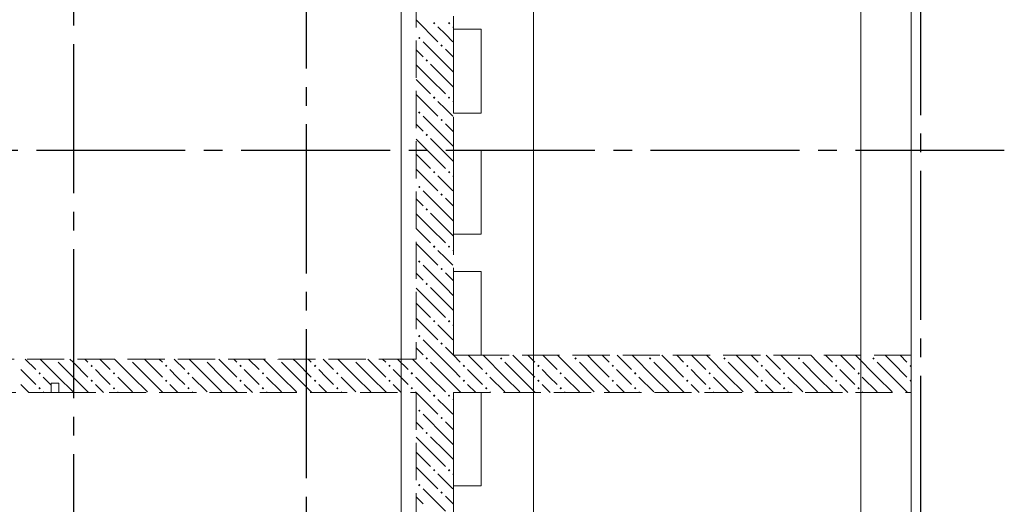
# Model space of a CAD drawing. Header units: millimetres. Extents: x 0 to 43074, y 0 to 59400.
# Tile 42 of 45: x 21534 to 26824, y 44350 to 46952. Entities that reach past the tile are written whole.
import ezdxf

# ---------------------------------------------------------------- set-up
doc = ezdxf.new("R2010")
doc.units = ezdxf.units.MM
doc.linetypes.add('______2', pattern=[270, 200, -70])
doc.linetypes.add('______5', pattern=[1100, 800, -100, 100, -100])
doc.layers.add('ЖБ Перекрытие верхний уровень', color=7, linetype='Continuous', lineweight=25, true_color=0xe0e0ff)
doc.layers.add('ЖБ Стена верхний уровень', color=7, linetype='Continuous', lineweight=25, true_color=0x006e00)
for name, color, linetype, lineweight in [('Обрамление П-обр. равн.', 7, 'Continuous', 25), ('Оси', 40, '______5', 18), ('Позиционная метка линия выноска', 7, 'Continuous', 13)]:
    doc.layers.add(name, color=color, linetype=linetype, lineweight=lineweight)

msp = doc.modelspace()

# ---------------------------------------------------------------- hatches: boundary and pattern name
at = {"layer": 'ЖБ Стена верхний уровень', "linetype": 'Continuous', "lineweight": 18, "transparency": 33554687}
for points in [[(23754.4, 46933.1), (23760.9, 46939.6), (23767.4, 46933.1), (23760.9, 46926.6)], [(23834.5, 46933.1), (23840.9, 46939.6), (23847.4, 46933.1), (23840.9, 46926.6)], [(23674.5, 46853.1), (23681, 46859.6), (23687.5, 46853.1), (23681, 46846.6)], [(23794.5, 46813.1), (23801, 46819.6), (23807.5, 46813.1), (23801, 46806.6)], [(23714.5, 46733.1), (23721, 46739.6), (23727.4, 46733.1), (23721, 46726.6)], [(23754.4, 46533.1), (23760.9, 46539.6), (23767.4, 46533.1), (23760.9, 46526.6)], [(23834.5, 46533.1), (23840.9, 46539.6), (23847.4, 46533.1), (23840.9, 46526.6)], [(23674.5, 46453.1), (23681, 46459.6), (23687.5, 46453.1), (23681, 46446.6)], [(23794.5, 46413.1), (23801, 46419.6), (23807.5, 46413.1), (23801, 46406.6)], [(23714.5, 46333.1), (23721, 46339.6), (23727.4, 46333.1), (23721, 46326.6)], [(23754.4, 46133.1), (23760.9, 46139.6), (23767.4, 46133.1), (23760.9, 46126.6)], [(23834.5, 46133.1), (23840.9, 46139.6), (23847.4, 46133.1), (23840.9, 46126.6)], [(23674.5, 46053.1), (23681, 46059.6), (23687.5, 46053.1), (23681, 46046.6)], [(23794.5, 46013.1), (23801, 46019.6), (23807.5, 46013.1), (23801, 46006.6)], [(23714.5, 45933.1), (23721, 45939.6), (23727.4, 45933.1), (23721, 45926.6)], [(23754.4, 45733.1), (23760.9, 45739.6), (23767.4, 45733.1), (23760.9, 45726.6)], [(23834.5, 45733.1), (23840.9, 45739.6), (23847.4, 45733.1), (23840.9, 45726.6)], [(23674.5, 45653.1), (23681, 45659.6), (23687.5, 45653.1), (23681, 45646.6)], [(23794.5, 45613.1), (23801, 45619.6), (23807.5, 45613.1), (23801, 45606.6)], [(23714.5, 45533.1), (23721, 45539.6), (23727.4, 45533.1), (23721, 45526.6)], [(23754.4, 45333.1), (23760.9, 45339.6), (23767.4, 45333.1), (23760.9, 45326.6)], [(23834.5, 45333.1), (23840.9, 45339.6), (23847.4, 45333.1), (23840.9, 45326.6)], [(23674.5, 45253.1), (23681, 45259.6), (23687.5, 45253.1), (23681, 45246.6)], [(23794.5, 45213.1), (23801, 45219.6), (23807.5, 45213.1), (23801, 45206.6)], [(21724.3, 45130), (21721, 45126.6), (21717.6, 45130)], [(22124.3, 45130), (22121, 45126.6), (22117.6, 45130)], [(22524.3, 45130), (22521, 45126.6), (22517.6, 45130)], [(22924.3, 45130), (22921, 45126.6), (22917.6, 45130)], [(23324.3, 45130), (23321, 45126.6), (23317.6, 45130)], [(23714.5, 45133.1), (23721, 45139.6), (23727.4, 45133.1), (23721, 45126.6)], [(24114.5, 45133.1), (24121, 45139.6), (24127.4, 45133.1), (24121, 45126.6)], [(24514.5, 45133.1), (24521, 45139.6), (24527.4, 45133.1), (24521, 45126.6)], [(24914.5, 45133.1), (24921, 45139.6), (24927.4, 45133.1), (24921, 45126.6)], [(25314.5, 45133.1), (25321, 45139.6), (25327.4, 45133.1), (25321, 45126.6)], [(25714.5, 45133.1), (25721, 45139.6), (25727.4, 45133.1), (25721, 45126.6)], [(26114.5, 45133.1), (26121, 45139.6), (26127.4, 45133.1), (26121, 45126.6)], [(21914.5, 45093.1), (21921, 45099.6), (21927.4, 45093.1), (21921, 45086.6)], [(22314.5, 45093.1), (22321, 45099.6), (22327.4, 45093.1), (22321, 45086.6)], [(22714.5, 45093.1), (22721, 45099.6), (22727.4, 45093.1), (22721, 45086.6)], [(23114.5, 45093.1), (23121, 45099.6), (23127.4, 45093.1), (23121, 45086.6)], [(23514.5, 45093.1), (23521, 45099.6), (23527.4, 45093.1), (23521, 45086.6)], [(23914.5, 45093.1), (23921, 45099.6), (23927.4, 45093.1), (23921, 45086.6)], [(24314.5, 45093.1), (24321, 45099.6), (24327.4, 45093.1), (24321, 45086.6)], [(24714.5, 45093.1), (24721, 45099.6), (24727.4, 45093.1), (24721, 45086.6)], [(25114.5, 45093.1), (25121, 45099.6), (25127.4, 45093.1), (25121, 45086.6)], [(25514.5, 45093.1), (25521, 45099.6), (25527.4, 45093.1), (25521, 45086.6)], [(25914.5, 45093.1), (25921, 45099.6), (25927.4, 45093.1), (25921, 45086.6)], [(26314.5, 45093.1), (26321, 45099.6), (26324, 45096.6), (26324, 45089.7), (26321, 45086.6)], [(21634.5, 45053.1), (21640.9, 45059.6), (21647.4, 45053.1), (21640.9, 45046.6)], [(21914.5, 45013.1), (21921, 45019.6), (21927.4, 45013.1), (21921, 45006.6)], [(22034.5, 45053.1), (22040.9, 45059.6), (22047.4, 45053.1), (22040.9, 45046.6)], [(22314.5, 45013.1), (22321, 45019.6), (22327.4, 45013.1), (22321, 45006.6)], [(22434.5, 45053.1), (22440.9, 45059.6), (22447.4, 45053.1), (22440.9, 45046.6)], [(22714.5, 45013.1), (22721, 45019.6), (22727.4, 45013.1), (22721, 45006.6)], [(22834.5, 45053.1), (22840.9, 45059.6), (22847.4, 45053.1), (22840.9, 45046.6)], [(23114.5, 45013.1), (23121, 45019.6), (23127.4, 45013.1), (23121, 45006.6)], [(23234.5, 45053.1), (23240.9, 45059.6), (23247.4, 45053.1), (23240.9, 45046.6)], [(23514.5, 45013.1), (23521, 45019.6), (23527.4, 45013.1), (23521, 45006.6)], [(23634.5, 45053.1), (23640.9, 45059.6), (23647.4, 45053.1), (23640.9, 45046.6)], [(23914.5, 45013.1), (23921, 45019.6), (23927.4, 45013.1), (23921, 45006.6)], [(24034.5, 45053.1), (24040.9, 45059.6), (24047.4, 45053.1), (24040.9, 45046.6)], [(24314.5, 45013.1), (24321, 45019.6), (24327.4, 45013.1), (24321, 45006.6)], [(24434.5, 45053.1), (24440.9, 45059.6), (24447.4, 45053.1), (24440.9, 45046.6)], [(24714.5, 45013.1), (24721, 45019.6), (24727.4, 45013.1), (24721, 45006.6)], [(24834.5, 45053.1), (24840.9, 45059.6), (24847.4, 45053.1), (24840.9, 45046.6)], [(25114.5, 45013.1), (25121, 45019.6), (25127.4, 45013.1), (25121, 45006.6)], [(25234.5, 45053.1), (25240.9, 45059.6), (25247.4, 45053.1), (25240.9, 45046.6)], [(25514.5, 45013.1), (25521, 45019.6), (25527.4, 45013.1), (25521, 45006.6)], [(25634.5, 45053.1), (25640.9, 45059.6), (25647.4, 45053.1), (25640.9, 45046.6)], [(25914.5, 45013.1), (25921, 45019.6), (25927.4, 45013.1), (25921, 45006.6)], [(26034.5, 45053.1), (26040.9, 45059.6), (26047.4, 45053.1), (26040.9, 45046.6)], [(26314.5, 45013.1), (26321, 45019.6), (26324, 45016.6), (26324, 45009.7), (26321, 45006.6)], [(21634.5, 44973.1), (21640.9, 44979.6), (21647.4, 44973.1), (21640.9, 44966.6)], [(22034.5, 44973.1), (22040.9, 44979.6), (22047.4, 44973.1), (22040.9, 44966.6)], [(22434.5, 44973.1), (22440.9, 44979.6), (22447.4, 44973.1), (22440.9, 44966.6)], [(22834.5, 44973.1), (22840.9, 44979.6), (22847.4, 44973.1), (22840.9, 44966.6)], [(23234.5, 44973.1), (23240.9, 44979.6), (23247.4, 44973.1), (23240.9, 44966.6)], [(23634.5, 44973.1), (23640.9, 44979.6), (23647.4, 44973.1), (23640.9, 44966.6)], [(24034.5, 44973.1), (24040.9, 44979.6), (24047.4, 44973.1), (24040.9, 44966.6)], [(24434.5, 44973.1), (24440.9, 44979.6), (24447.4, 44973.1), (24440.9, 44966.6)], [(24834.5, 44973.1), (24840.9, 44979.6), (24847.4, 44973.1), (24840.9, 44966.6)], [(25234.5, 44973.1), (25240.9, 44979.6), (25247.4, 44973.1), (25240.9, 44966.6)], [(25634.5, 44973.1), (25640.9, 44979.6), (25647.4, 44973.1), (25640.9, 44966.6)], [(26034.5, 44973.1), (26040.9, 44979.6), (26047.4, 44973.1), (26040.9, 44966.6)], [(23754.4, 44933.1), (23760.9, 44939.6), (23767.4, 44933.1), (23760.9, 44926.6)], [(23834.5, 44933.1), (23840.9, 44939.6), (23847.4, 44933.1), (23840.9, 44926.6)], [(23674.5, 44853.1), (23681, 44859.6), (23687.5, 44853.1), (23681, 44846.6)], [(23794.5, 44813.1), (23801, 44819.6), (23807.5, 44813.1), (23801, 44806.6)], [(23714.5, 44733.1), (23721, 44739.6), (23727.4, 44733.1), (23721, 44726.6)], [(23754.4, 44533.1), (23760.9, 44539.6), (23767.4, 44533.1), (23760.9, 44526.6)], [(23834.5, 44533.1), (23840.9, 44539.6), (23847.4, 44533.1), (23840.9, 44526.6)], [(23674.5, 44453.1), (23681, 44459.6), (23687.5, 44453.1), (23681, 44446.6)], [(23794.5, 44413.1), (23801, 44419.6), (23807.5, 44413.1), (23801, 44406.6)]]:
    msp.add_hatch(color=7, dxfattribs=at).paths.add_polyline_path(points, flags=16)

# ---------------------------------------------------------------- linework, layer by layer
at = {"layer": 'ЖБ Перекрытие верхний уровень', "color": 7, "linetype": 'Continuous', "lineweight": 18, "transparency": 33554687}
for p, q in [((26324, 41910), (26324, 50590)), ((23864, 46900), (24014, 46900)), ((23864, 46450), (23864, 46900)), ((24014, 46900), (24014, 46450)), ((24014, 46450), (23864, 46450)), ((23864, 45800), (23864, 46250)), ((23864, 46250), (24014, 46250)), ((24014, 46250), (24014, 45800)), ((24014, 45800), (23864, 45800)), ((23864, 45150), (23864, 45600)), ((23864, 45600), (24014, 45600)), ((24014, 45600), (24014, 45150)), ((24014, 45150), (23864, 45150)), ((21744, 45000), (21704, 45000)), ((21704, 45000), (21704, 44950)), ((21744, 44950), (21744, 45000)), ((21704, 44950), (21744, 44950)), ((23864, 44950), (24014, 44950)), ((23864, 44450), (23864, 44950)), ((24014, 44950), (24014, 44450)), ((24014, 44450), (23864, 44450))]:
    msp.add_line(p, q, dxfattribs=at)
at = {"layer": 'ЖБ Стена верхний уровень', "color": 251, "linetype": '______2', "lineweight": 13, "true_color": 0x656565, "transparency": 33554687}
for p, q in [((23664, 50080), (23664, 45130)), ((23864, 45150), (23864, 50080)), ((23664, 45130), (21044, 45130)), ((26324, 45150), (23864, 45150)), ((26324, 44950), (26324, 45150)), ((21744, 45000), (21704, 45000)), ((21704, 45000), (21704, 44950)), ((21744, 44950), (21744, 45000)), ((21044, 44950), (21704, 44950)), ((21744, 44950), (23664, 44950)), ((23664, 44950), (23664, 42420)), ((23864, 44950), (26324, 44950)), ((23864, 42420), (23864, 44950))]:
    msp.add_line(p, q, dxfattribs=at)
at = {"layer": 'ЖБ Стена верхний уровень', "color": 9, "linetype": 'Continuous', "lineweight": 18, "true_color": 0xc7c7c7, "transparency": 33554687}
for p, q in [((23664, 46950.1), (23781, 46833.1)), ((23821, 46873.1), (23781, 46913.1)), ((23860.9, 46833.1), (23821, 46873.1)), ((23860.9, 46913.1), (23864, 46910.1)), ((23821, 46713.1), (23701, 46833.1)), ((23664, 46790.1), (23701, 46753.1)), ((23821, 46793.1), (23864, 46750.1)), ((23740.9, 46633.1), (23664, 46710.1)), ((23740.9, 46713.1), (23821, 46633.1)), ((23821, 46713.1), (23864, 46670.1)), ((23664, 46630.1), (23740.9, 46553.1)), ((23740.9, 46633.1), (23821, 46553.1)), ((23821, 46633.1), (23864, 46590.1)), ((23664, 46550.1), (23781, 46433.1)), ((23821, 46473.1), (23781, 46513.1)), ((23860.9, 46513.1), (23864, 46510.1)), ((23860.9, 46433.1), (23821, 46473.1)), ((23821, 46313.1), (23701, 46433.1)), ((23821, 46393.1), (23864, 46350.1)), ((23664, 46390.1), (23701, 46353.1)), ((23740.9, 46233.1), (23664, 46310.1)), ((23740.9, 46313.1), (23821, 46233.1)), ((23821, 46313.1), (23864, 46270.1)), ((23740.9, 46233.1), (23821, 46153.1)), ((23821, 46233.1), (23864, 46190.1)), ((23664, 46230.1), (23740.9, 46153.1)), ((23664, 46150.1), (23781, 46033.1)), ((23821, 46073.1), (23781, 46113.1)), ((23860.9, 46113.1), (23864, 46110.1)), ((23821, 45913.1), (23701, 46033.1)), ((23860.9, 46033.1), (23821, 46073.1)), ((23664, 45990.1), (23701, 45953.1)), ((23821, 45993.1), (23864, 45950.1)), ((23740.9, 45833.1), (23664, 45910.1)), ((23740.9, 45913.1), (23821, 45833.1)), ((23821, 45913.1), (23864, 45870.1)), ((23664, 45830.1), (23740.9, 45753.1)), ((23740.9, 45833.1), (23821, 45753.1)), ((23821, 45833.1), (23864, 45790.1)), ((23664, 45750.1), (23781, 45633.1)), ((23821, 45673.1), (23781, 45713.1)), ((23860.9, 45713.1), (23864, 45710.1)), ((23860.9, 45633.1), (23821, 45673.1)), ((23821, 45513.1), (23701, 45633.1)), ((23664, 45590.1), (23701, 45553.1)), ((23821, 45593.1), (23864, 45550.1)), ((23740.9, 45433.1), (23664, 45510.1)), ((23740.9, 45513.1), (23821, 45433.1)), ((23821, 45513.1), (23864, 45470.1)), ((23664, 45430.1), (23740.9, 45353.1)), ((23740.9, 45433.1), (23821, 45353.1)), ((23821, 45433.1), (23864, 45390.1)), ((23664, 45350.1), (23781, 45233.1)), ((23821, 45273.1), (23781, 45313.1)), ((23860.9, 45313.1), (23864, 45310.1)), ((23821, 45113.1), (23701, 45233.1)), ((23860.9, 45233.1), (23821, 45273.1)), ((23664, 45190.1), (23701, 45153.1)), ((23821, 45193.1), (23864, 45150.1)), ((21564.1, 45130), (21621, 45073.1)), ((21740.9, 45033.1), (21644.1, 45130)), ((21821, 45113.1), (21804.1, 45130)), ((21884.1, 45130), (21901, 45113.1)), ((21964.1, 45130), (22021, 45073.1)), ((22140.9, 45033.1), (22044.1, 45130)), ((22221, 45113.1), (22204.1, 45130)), ((22284.1, 45130), (22301, 45113.1)), ((22364.1, 45130), (22421, 45073.1)), ((22540.9, 45033.1), (22444.1, 45130)), ((22621, 45113.1), (22604.1, 45130)), ((22684.1, 45130), (22701, 45113.1)), ((22764.1, 45130), (22821, 45073.1)), ((22940.9, 45033.1), (22844.1, 45130)), ((23021, 45113.1), (23004.1, 45130)), ((23084.1, 45130), (23101, 45113.1)), ((23164.1, 45130), (23221, 45073.1)), ((23340.9, 45033.1), (23244.1, 45130)), ((23421, 45113.1), (23404.1, 45130)), ((23484.1, 45130), (23501, 45113.1)), ((23564.1, 45130), (23621, 45073.1)), ((23664, 45110.1), (23644.1, 45130)), ((23864.1, 45150), (23901, 45113.1)), ((23944.1, 45150), (24021, 45073.1)), ((24140.9, 45033.1), (24024.1, 45150)), ((24221, 45113.1), (24184.1, 45150)), ((24264.1, 45150), (24301, 45113.1)), ((24344.1, 45150), (24421, 45073.1)), ((24540.9, 45033.1), (24424.1, 45150)), ((24621, 45113.1), (24584.1, 45150)), ((24664.1, 45150), (24701, 45113.1)), ((24744.1, 45150), (24821, 45073.1)), ((24940.9, 45033.1), (24824.1, 45150)), ((25021, 45113.1), (24984.1, 45150)), ((25064.1, 45150), (25101, 45113.1)), ((25144.1, 45150), (25221, 45073.1)), ((25340.9, 45033.1), (25224.1, 45150)), ((25421, 45113.1), (25384.1, 45150)), ((25464.1, 45150), (25501, 45113.1)), ((25544.1, 45150), (25621, 45073.1)), ((25740.9, 45033.1), (25624.1, 45150)), ((25821, 45113.1), (25784.1, 45150)), ((25864.1, 45150), (25901, 45113.1)), ((25944.1, 45150), (26021, 45073.1)), ((26140.9, 45033.1), (26024.1, 45150)), ((26221, 45113.1), (26184.1, 45150)), ((26264.1, 45150), (26301, 45113.1)), ((21581, 45033.1), (21540.9, 45073.1)), ((21740.9, 45113.1), (21821, 45033.1)), ((21821, 45113.1), (21901, 45033.1)), ((21981, 45033.1), (21940.9, 45073.1)), ((22140.9, 45113.1), (22221, 45033.1)), ((22221, 45113.1), (22301, 45033.1)), ((22381, 45033.1), (22340.9, 45073.1)), ((22540.9, 45113.1), (22621, 45033.1)), ((22621, 45113.1), (22701, 45033.1)), ((22781, 45033.1), (22740.9, 45073.1)), ((22940.9, 45113.1), (23021, 45033.1)), ((23021, 45113.1), (23101, 45033.1)), ((23181, 45033.1), (23140.9, 45073.1)), ((23340.9, 45113.1), (23421, 45033.1)), ((23421, 45113.1), (23501, 45033.1)), ((23581, 45033.1), (23540.9, 45073.1)), ((23740.9, 45033.1), (23664, 45110.1)), ((23740.9, 45113.1), (23821, 45033.1)), ((23821, 45113.1), (23864, 45070.1)), ((23864, 45070.1), (23901, 45033.1)), ((23981, 45033.1), (23940.9, 45073.1)), ((24140.9, 45113.1), (24221, 45033.1)), ((24221, 45113.1), (24301, 45033.1)), ((24381, 45033.1), (24340.9, 45073.1)), ((24540.9, 45113.1), (24621, 45033.1)), ((24621, 45113.1), (24701, 45033.1)), ((24781, 45033.1), (24740.9, 45073.1)), ((24940.9, 45113.1), (25021, 45033.1)), ((25021, 45113.1), (25101, 45033.1)), ((25181, 45033.1), (25140.9, 45073.1)), ((25340.9, 45113.1), (25421, 45033.1)), ((25421, 45113.1), (25501, 45033.1)), ((25581, 45033.1), (25540.9, 45073.1)), ((25740.9, 45113.1), (25821, 45033.1)), ((25821, 45113.1), (25901, 45033.1)), ((25981, 45033.1), (25940.9, 45073.1)), ((26140.9, 45113.1), (26221, 45033.1)), ((26221, 45113.1), (26301, 45033.1)), ((21621, 44993.1), (21581, 45033.1)), ((21660.9, 45033.1), (21704, 44990.1)), ((21740.9, 45033.1), (21821, 44953.1)), ((21821, 45033.1), (21904.1, 44950)), ((22021, 44993.1), (21981, 45033.1)), ((22060.9, 45033.1), (22140.9, 44953.1)), ((22140.9, 45033.1), (22221, 44953.1)), ((22221, 45033.1), (22304.1, 44950)), ((22421, 44993.1), (22381, 45033.1)), ((22460.9, 45033.1), (22540.9, 44953.1)), ((22540.9, 45033.1), (22621, 44953.1)), ((22621, 45033.1), (22704.1, 44950)), ((22821, 44993.1), (22781, 45033.1)), ((22860.9, 45033.1), (22940.9, 44953.1)), ((22940.9, 45033.1), (23021, 44953.1)), ((23021, 45033.1), (23104.1, 44950)), ((23221, 44993.1), (23181, 45033.1)), ((23260.9, 45033.1), (23340.9, 44953.1)), ((23340.9, 45033.1), (23421, 44953.1)), ((23421, 45033.1), (23504.1, 44950)), ((23621, 44993.1), (23581, 45033.1)), ((23660.9, 45033.1), (23664, 45030.1)), ((23664, 45030.1), (23740.9, 44953.1)), ((23740.9, 45033.1), (23821, 44953.1)), ((23821, 45033.1), (23864, 44990.1)), ((24021, 44993.1), (23981, 45033.1)), ((24060.9, 45033.1), (24140.9, 44953.1)), ((24140.9, 45033.1), (24221, 44953.1)), ((24221, 45033.1), (24304.1, 44950)), ((24421, 44993.1), (24381, 45033.1)), ((24460.9, 45033.1), (24540.9, 44953.1)), ((24540.9, 45033.1), (24621, 44953.1)), ((24621, 45033.1), (24704.1, 44950)), ((24821, 44993.1), (24781, 45033.1)), ((24860.9, 45033.1), (24940.9, 44953.1)), ((24940.9, 45033.1), (25021, 44953.1)), ((25021, 45033.1), (25104.1, 44950)), ((25221, 44993.1), (25181, 45033.1)), ((25260.9, 45033.1), (25340.9, 44953.1)), ((25340.9, 45033.1), (25421, 44953.1)), ((25421, 45033.1), (25504.1, 44950)), ((25621, 44993.1), (25581, 45033.1)), ((25660.9, 45033.1), (25740.9, 44953.1)), ((25740.9, 45033.1), (25821, 44953.1)), ((25821, 45033.1), (25904.1, 44950)), ((26021, 44993.1), (25981, 45033.1)), ((26060.9, 45033.1), (26140.9, 44953.1)), ((26140.9, 45033.1), (26221, 44953.1)), ((26221, 45033.1), (26304.1, 44950)), ((21540.9, 44993.1), (21584.1, 44950)), ((21940.9, 44993.1), (21984.1, 44950)), ((22340.9, 44993.1), (22384.1, 44950)), ((22740.9, 44993.1), (22784.1, 44950)), ((23140.9, 44993.1), (23184.1, 44950)), ((23540.9, 44993.1), (23584.1, 44950)), ((23864, 44990.1), (23904.1, 44950)), ((23940.9, 44993.1), (23984.1, 44950)), ((24340.9, 44993.1), (24384.1, 44950)), ((24740.9, 44993.1), (24784.1, 44950)), ((25140.9, 44993.1), (25184.1, 44950)), ((25540.9, 44993.1), (25584.1, 44950)), ((25940.9, 44993.1), (25984.1, 44950)), ((21660.9, 44953.1), (21664.1, 44950)), ((22060.9, 44953.1), (22064.1, 44950)), ((22460.9, 44953.1), (22464.1, 44950)), ((22860.9, 44953.1), (22864.1, 44950)), ((23260.9, 44953.1), (23264.1, 44950)), ((23660.9, 44953.1), (23664, 44950.1)), ((23664, 44950.1), (23781, 44833.1)), ((23821, 44873.1), (23781, 44913.1)), ((23860.9, 44913.1), (23864, 44910.1)), ((24060.9, 44953.1), (24064.1, 44950)), ((24460.9, 44953.1), (24464.1, 44950)), ((24860.9, 44953.1), (24864.1, 44950)), ((25260.9, 44953.1), (25264.1, 44950)), ((25660.9, 44953.1), (25664.1, 44950)), ((26060.9, 44953.1), (26064.1, 44950)), ((23860.9, 44833.1), (23821, 44873.1)), ((23821, 44713.1), (23701, 44833.1)), ((23664, 44790.1), (23701, 44753.1)), ((23821, 44793.1), (23864, 44750.1)), ((23740.9, 44633.1), (23664, 44710.1)), ((23740.9, 44713.1), (23821, 44633.1)), ((23821, 44713.1), (23864, 44670.1)), ((23664, 44630.1), (23740.9, 44553.1)), ((23740.9, 44633.1), (23821, 44553.1)), ((23821, 44633.1), (23864, 44590.1)), ((23664, 44550.1), (23781, 44433.1)), ((23821, 44473.1), (23781, 44513.1)), ((23860.9, 44513.1), (23864, 44510.1)), ((23860.9, 44433.1), (23821, 44473.1)), ((23664, 44390.1), (23701, 44353.1)), ((23821, 44313.1), (23701, 44433.1)), ((23821, 44393.1), (23864, 44350.1))]:
    msp.add_line(p, q, dxfattribs=at)
at = {"layer": 'Обрамление П-обр. равн.', "color": 251, "linetype": 'Continuous', "lineweight": 13, "true_color": 0x494949, "transparency": 33554687}
for p, q in [((24294, 42780), (24294, 50210)), ((26054, 42090), (26054, 50120))]:
    msp.add_line(p, q, dxfattribs=at)
at = {"layer": 'Оси', "color": 8, "linetype": '______5', "lineweight": -3, "transparency": 33554687}
for p, q in [((21824, 57820), (21824, 7100)), ((26374, 51640), (26374, 7100)), ((23074, 50790), (23074, 7100)), ((26824, 46250), (4600, 46250))]:
    msp.add_line(p, q, dxfattribs=at)
at = {"layer": 'Позиционная метка линия выноска', "color": 251, "linetype": 'Continuous', "lineweight": 13, "true_color": 0x494949, "transparency": 33554687}
msp.add_lwpolyline([(21744, 32516.4), (21744, 42500), (23584, 42500), (23584, 50000), (21744, 50000), (21744, 56940), (16064, 56940), (16064, 56580), (15004, 56580), (15004, 56940), (8974, 56940)], dxfattribs=at)

doc.saveas('drawing.dxf')
